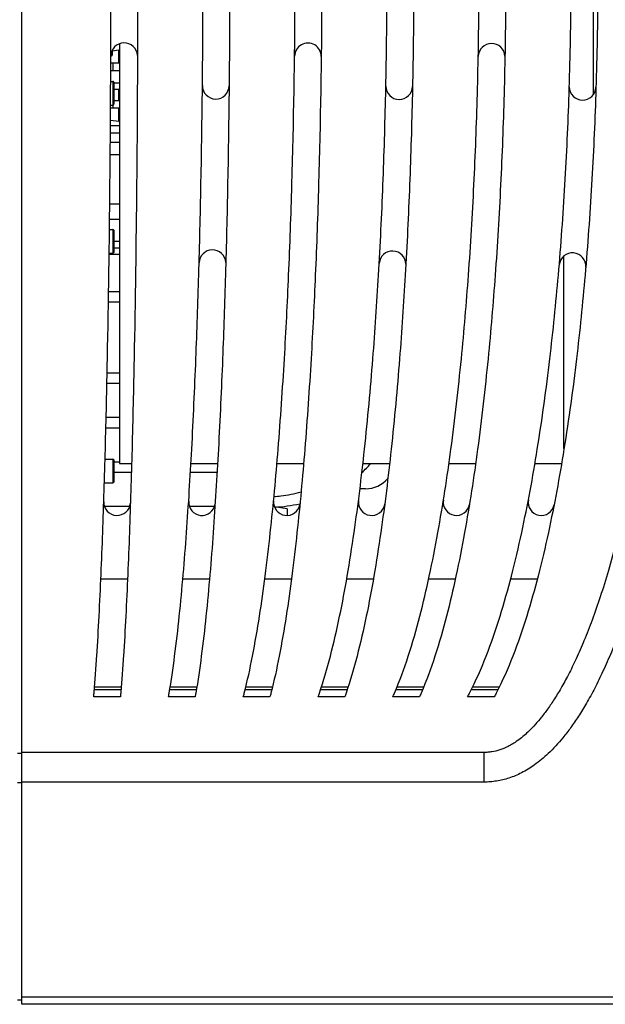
# Model space of a CAD drawing. Header units: millimetres. Extents: x 802 to 9345, y -804 to 1180.
# Tile 24 of 189: x 1308 to 1348, y -319 to -253. Entities that reach past the tile are written whole.
import ezdxf

# ---------------------------------------------------------------- set-up
doc = ezdxf.new("R2010")
doc.units = ezdxf.units.MM
doc.header["$LTSCALE"] = 30.734
doc.layers.get('0').update_dxf_attribs({"linetype": 'CONTINUOUS'})

msp = doc.modelspace()

# ---------------------------------------------------------------- linework, layer by layer
at = {"linetype": 'Continuous'}
for p, q in [((1308.485, -318.975), (1308.485, -178.975)), ((1347.085, -257.551), (1347.085, -240.401)), ((1315.085, -254.133), (1315.085, -282.475)), ((1314.49, -254.955), (1314.54, -254.95)), ((1314.54, -254.683), (1314.54, -254.95)), ((1314.585, -254.575), (1314.585, -254.9)), ((1315.035, -254.575), (1314.585, -254.63)), ((1315.035, -255.455), (1315.035, -254.575)), ((1315.035, -254.575), (1315.085, -254.581)), ((1315.085, -255.455), (1314.483, -255.455)), ((1314.651, -255.955), (1314.651, -255.455)), ((1315.085, -255.955), (1314.482, -255.955)), ((1315.085, -255.975), (1314.482, -255.975)), ((1315.035, -255.975), (1315.035, -255.955)), ((1314.48, -256.675), (1314.635, -256.675)), ((1314.635, -256.675), (1314.635, -258.275)), ((1314.685, -256.725), (1314.685, -258.225)), ((1314.685, -256.775), (1315.085, -256.775)), ((1315.085, -257.225), (1314.685, -257.225)), ((1315.035, -257.995), (1315.035, -257.225)), ((1315.085, -258.495), (1314.468, -258.495)), ((1314.47, -258.275), (1314.635, -258.275)), ((1314.651, -258.495), (1314.651, -258.271)), ((1315.085, -257.995), (1314.685, -257.995)), ((1315.035, -259.375), (1315.035, -258.495)), ((1315.085, -259.675), (1314.459, -259.675)), ((1315.035, -259.375), (1314.462, -259.306)), ((1315.035, -259.375), (1315.085, -259.369)), ((1315.085, -260.175), (1314.456, -260.175)), ((1315.085, -260.81), (1314.451, -260.81)), ((1315.085, -261.64), (1314.445, -261.64)), ((1315.085, -264.975), (1314.414, -264.975)), ((1314.402, -265.975), (1315.085, -265.975)), ((1314.394, -266.675), (1314.635, -266.675)), ((1314.635, -266.675), (1314.635, -268.275)), ((1314.685, -266.725), (1314.685, -268.225)), ((1315.085, -267.475), (1314.685, -267.475)), ((1314.374, -268.275), (1314.635, -268.275)), ((1314.374, -268.341), (1315.085, -268.341)), ((1314.685, -267.908), (1315.085, -267.908)), ((1345.085, -281.457), (1345.085, -268.465)), ((1315.085, -270.875), (1314.337, -270.875)), ((1315.085, -271.575), (1314.325, -271.575)), ((1315.085, -276.375), (1314.238, -276.375)), ((1315.085, -277.075), (1314.222, -277.075)), ((1315.085, -279.375), (1314.172, -279.375)), ((1315.085, -280.075), (1314.156, -280.075)), ((1314.097, -282.175), (1314.635, -282.175)), ((1314.635, -282.175), (1314.635, -283.775)), ((1314.685, -282.225), (1314.685, -283.725)), ((1315.085, -282.375), (1314.685, -282.375)), ((1315.872, -283.075), (1314.685, -283.075)), ((1315.085, -282.475), (1315.889, -282.475)), ((1321.66, -283.075), (1319.86, -283.075)), ((1319.897, -282.475), (1321.697, -282.475)), ((1321.69, -282.475), (1321.69, -282.578)), ((1325.704, -282.475), (1327.504, -282.475)), ((1331.508, -282.475), (1333.308, -282.475)), ((1337.312, -282.475), (1339.112, -282.475)), ((1343.115, -282.475), (1344.915, -282.475)), ((1314.053, -283.775), (1314.635, -283.775)), ((1331.685, -284.175), (1331.306, -284.175)), ((1315.761, -285.375), (1314.068, -285.375)), ((1321.488, -285.375), (1319.796, -285.375)), ((1326.385, -285.53), (1325.535, -285.4)), ((1326.385, -285.53), (1326.385, -285.974)), ((1315.618, -290.282), (1313.818, -290.282)), ((1321.151, -290.282), (1319.351, -290.282)), ((1326.682, -290.282), (1324.882, -290.282)), ((1332.212, -290.282), (1330.415, -290.282)), ((1337.747, -290.282), (1335.947, -290.282)), ((1343.279, -290.282), (1341.479, -290.282)), ((1315.177, -297.737), (1313.377, -297.737)), ((1315.191, -297.558), (1313.391, -297.558)), ((1320.268, -297.737), (1318.468, -297.737)), ((1320.298, -297.558), (1318.498, -297.558)), ((1325.359, -297.737), (1323.559, -297.737)), ((1325.404, -297.558), (1323.604, -297.558)), ((1330.451, -297.737), (1328.651, -297.737)), ((1330.51, -297.558), (1328.71, -297.558)), ((1335.542, -297.737), (1333.742, -297.737)), ((1335.616, -297.558), (1333.816, -297.558)), ((1340.634, -297.737), (1338.834, -297.737)), ((1340.722, -297.558), (1338.922, -297.558)), ((1315.135, -298.222), (1313.335, -298.222)), ((1320.184, -298.222), (1318.384, -298.222)), ((1325.234, -298.222), (1323.434, -298.222)), ((1330.283, -298.222), (1328.483, -298.222)), ((1335.333, -298.222), (1333.533, -298.222)), ((1340.382, -298.222), (1338.582, -298.222)), ((1308.185, -302.012), (1308.485, -302.012)), ((1339.685, -301.975), (1308.485, -301.975)), ((1339.685, -301.975), (1339.685, -303.975)), ((1308.185, -304.012), (1308.485, -304.012)), ((1339.685, -303.975), (1308.485, -303.975)), ((1308.185, -318.675), (1308.485, -318.675)), ((1308.485, -318.475), (1371.472, -318.475)), ((1348.385, -318.975), (1308.485, -318.975))]:
    msp.add_line(p, q, dxfattribs=at)
for centre, radius, start, end in [((1315.388, -254.979), 0.9, 2.99359, 179.78002), ((1327.794, -254.993), 0.9, 359.34014, 179.34247), ((1340.198, -255.021), 0.9, 2.2996, 178.88586), ((1314.535, -254.9), 0.05, 275.71059, 0), ((1314.635, -256.725), 0.05, 0, 90), ((1321.573, -256.966), 0.9, 179.4118, 359.41039), ((1333.96, -256.994), 0.9, 180.25894, 358.81792), ((1346.346, -257.04), 0.9, 179.83102, 358.2166), ((1314.635, -258.225), 0.05, 270, 0), ((1314.635, -266.725), 0.05, 0, 90), ((1314.635, -268.225), 0.05, 270, 0), ((1321.35, -268.95), 0.9, 3.20277, 178.39483), ((1333.51, -269.025), 0.899, 0.22521, 175.83769), ((1345.661, -269.15), 0.897, 355.14693, 174.87642), ((1314.635, -282.225), 0.05, 0, 90), ((1326.324, -277.443), 7.612, 312.31065, 318.4902), ((1314.635, -283.725), 0.05, 270, 0), ((1331.685, -282.175), 2, 270, 318.9967), ((1314.914, -285.076), 0.9, 178.14828, 356.13453), ((1320.642, -285.077), 0.898, 176.30552, 352.24449), ((1326.37, -285.08), 0.896, 174.47388, 349.53188), ((1332.097, -285.083), 0.893, 172.65909, 351.15462), ((1337.825, -285.087), 0.888, 170.86323, 350.72348), ((1343.551, -285.092), 0.883, 169.09051, 348.89337), ((1324.946, -274.775), 10.661, 273.17787, 282.52676)]:
    msp.add_arc(centre, radius, start, end, dxfattribs=at)
for points, knots in [([(1339.685, -193.975), (1339.828, -193.975), (1340.112, -193.987), (1340.678, -194.054), (1341.394, -194.229), (1342.259, -194.593), (1343.156, -195.145), (1344.105, -195.936), (1344.899, -196.803), (1345.56, -197.662), (1346.092, -198.44), (1346.635, -199.33), (1347.187, -200.345), (1347.748, -201.496), (1348.315, -202.796), (1348.886, -204.261), (1349.461, -205.906), (1350.036, -207.75), (1350.607, -209.813), (1351.173, -212.118), (1351.728, -214.689), (1352.268, -217.559), (1352.787, -220.764), (1353.275, -224.349), (1353.639, -227.598), (1353.905, -230.427), (1354.094, -232.745), (1354.265, -235.207), (1354.413, -237.806), (1354.532, -240.517), (1354.65, -244.253), (1354.71, -248.976), (1354.638, -254.608), (1354.466, -259.213), (1354.265, -262.745), (1354.094, -265.207), (1353.905, -267.525), (1353.638, -270.354), (1353.275, -273.603), (1352.786, -277.188), (1352.268, -280.393), (1351.728, -283.262), (1351.173, -285.834), (1350.607, -288.138), (1350.036, -290.201), (1349.461, -292.045), (1348.886, -293.69), (1348.315, -295.155), (1347.748, -296.455), (1347.187, -297.606), (1346.635, -298.621), (1346.092, -299.511), (1345.56, -300.289), (1344.899, -301.147), (1344.105, -302.014), (1343.156, -302.806), (1342.259, -303.358), (1341.394, -303.722), (1340.678, -303.897), (1340.112, -303.964), (1339.828, -303.975), (1339.685, -303.975)], [0, 0, 0, 0, 0.003566, 0.007104, 0.014286, 0.021933, 0.030501, 0.040577, 0.052781, 0.059864, 0.067699, 0.076371, 0.085978, 0.096623, 0.108421, 0.121499, 0.135994, 0.152061, 0.169868, 0.189603, 0.211475, 0.235746, 0.262724, 0.292788, 0.326354, 0.344589, 0.363962, 0.3846, 0.406399, 0.42915, 0.452567, 0.500007, 0.547446, 0.593616, 0.615409, 0.636045, 0.655419, 0.673654, 0.707218, 0.737282, 0.764259, 0.788529, 0.810401, 0.830135, 0.847941, 0.864008, 0.878503, 0.891581, 0.903378, 0.914023, 0.923629, 0.932302, 0.940136, 0.947219, 0.959423, 0.969499, 0.978066, 0.985713, 0.992896, 0.996434, 1, 1, 1, 1]), ([(1339.685, -195.975), (1339.775, -195.976), (1339.953, -195.982), (1340.31, -196.025), (1340.772, -196.138), (1341.353, -196.385), (1341.999, -196.784), (1342.569, -197.263), (1343.07, -197.77), (1343.495, -198.259), (1343.944, -198.842), (1344.414, -199.53), (1344.904, -200.334), (1345.411, -201.266), (1345.933, -202.338), (1346.467, -203.564), (1347.011, -204.958), (1347.563, -206.537), (1348.117, -208.318), (1348.673, -210.322), (1349.224, -212.57), (1349.768, -215.087), (1350.298, -217.905), (1350.808, -221.061), (1351.291, -224.597), (1351.649, -227.805), (1351.913, -230.602), (1352.1, -232.896), (1352.269, -235.333), (1352.415, -237.907), (1352.534, -240.593), (1352.65, -244.295), (1352.71, -248.976), (1352.638, -254.557), (1352.468, -259.12), (1352.269, -262.619), (1352.1, -265.056), (1351.912, -267.349), (1351.649, -270.146), (1351.291, -273.355), (1350.808, -276.891), (1350.298, -280.046), (1349.768, -282.864), (1349.224, -285.382), (1348.673, -287.629), (1348.117, -289.633), (1347.562, -291.414), (1347.011, -292.993), (1346.467, -294.387), (1345.933, -295.613), (1345.411, -296.685), (1344.904, -297.617), (1344.414, -298.421), (1343.944, -299.109), (1343.495, -299.692), (1343.07, -300.18), (1342.569, -300.688), (1341.999, -301.167), (1341.353, -301.566), (1340.772, -301.813), (1340.31, -301.926), (1339.953, -301.968), (1339.775, -301.975), (1339.685, -301.975)], [0, 0, 0, 0, 0.002368, 0.004702, 0.009502, 0.014864, 0.021315, 0.02951, 0.034486, 0.040158, 0.046606, 0.053914, 0.062173, 0.07148, 0.081943, 0.093678, 0.106815, 0.121494, 0.137871, 0.156122, 0.176438, 0.199038, 0.224191, 0.252217, 0.283512, 0.318509, 0.337539, 0.357768, 0.379329, 0.402112, 0.425899, 0.450387, 0.500007, 0.549626, 0.597903, 0.62068, 0.642238, 0.662469, 0.6815, 0.716494, 0.747789, 0.775814, 0.800967, 0.823566, 0.843881, 0.862131, 0.878509, 0.893187, 0.906323, 0.918058, 0.928521, 0.937828, 0.946086, 0.953394, 0.959843, 0.965514, 0.97049, 0.978684, 0.985136, 0.990498, 0.995298, 0.997632, 1, 1, 1, 1]), ([(1313.335, -298.222), (1313.342, -298.14), (1313.385, -297.658), (1313.455, -296.744), (1313.578, -295.009), (1313.758, -291.796), (1313.954, -287.137), (1314.131, -281.345), (1314.309, -273.518), (1314.45, -263.329), (1314.514, -251.262), (1314.489, -241.073), (1314.421, -232.919), (1314.338, -226.644), (1314.218, -220.2), (1314.053, -213.755), (1313.853, -208.199), (1313.622, -203.606), (1313.458, -201.135), (1313.342, -199.811), (1313.335, -199.729)], [0, 0, 0, 0, 0.0025, 0.014669, 0.027853, 0.055319, 0.112539, 0.169759, 0.231748, 0.350957, 0.4801, 0.599309, 0.661298, 0.728452, 0.790441, 0.857595, 0.92475, 0.95967, 0.9975, 1, 1, 1, 1]), ([(1315.135, -199.729), (1315.142, -199.811), (1315.258, -201.135), (1315.422, -203.606), (1315.653, -208.199), (1315.853, -213.755), (1316.018, -220.2), (1316.138, -226.644), (1316.221, -232.919), (1316.289, -241.073), (1316.314, -251.262), (1316.25, -263.329), (1316.109, -273.518), (1315.931, -281.345), (1315.754, -287.137), (1315.558, -291.796), (1315.378, -295.009), (1315.255, -296.744), (1315.185, -297.658), (1315.142, -298.14), (1315.135, -298.222)], [0, 0, 0, 0, 0.0025, 0.04033, 0.07525, 0.142405, 0.209559, 0.271548, 0.338702, 0.400691, 0.5199, 0.649043, 0.768252, 0.830241, 0.887461, 0.944681, 0.972147, 0.985331, 0.9975, 1, 1, 1, 1]), ([(1318.384, -298.222), (1318.399, -298.14), (1318.559, -297.225), (1318.822, -295.409), (1319.233, -291.796), (1319.621, -287.137), (1319.977, -281.345), (1320.24, -275.553), (1320.441, -269.604), (1320.636, -261.45), (1320.742, -251.262), (1320.692, -241.073), (1320.556, -232.919), (1320.391, -226.644), (1320.151, -220.2), (1319.879, -214.901), (1319.584, -210.492), (1319.315, -207.141), (1318.959, -203.606), (1318.631, -201.135), (1318.399, -199.811), (1318.384, -199.729)], [0, 0, 0, 0, 0.0025, 0.027853, 0.055319, 0.112539, 0.169759, 0.231748, 0.288968, 0.350957, 0.4801, 0.599309, 0.661298, 0.728452, 0.790441, 0.857595, 0.889829, 0.92475, 0.95967, 0.9975, 1, 1, 1, 1]), ([(1320.184, -199.729), (1320.199, -199.811), (1320.431, -201.135), (1320.759, -203.606), (1321.115, -207.141), (1321.384, -210.492), (1321.679, -214.901), (1321.951, -220.2), (1322.191, -226.644), (1322.356, -232.919), (1322.492, -241.073), (1322.542, -251.262), (1322.436, -261.45), (1322.241, -269.604), (1322.04, -275.553), (1321.777, -281.345), (1321.421, -287.137), (1321.033, -291.796), (1320.622, -295.409), (1320.359, -297.225), (1320.199, -298.14), (1320.184, -298.222)], [0, 0, 0, 0, 0.0025, 0.04033, 0.07525, 0.110171, 0.142405, 0.209559, 0.271548, 0.338702, 0.400691, 0.5199, 0.649043, 0.711032, 0.768252, 0.830241, 0.887461, 0.944681, 0.972147, 0.9975, 1, 1, 1, 1]), ([(1323.434, -298.222), (1323.456, -298.14), (1323.696, -297.225), (1324.09, -295.409), (1324.541, -292.773), (1324.931, -289.993), (1325.373, -286.236), (1325.822, -281.345), (1326.218, -275.553), (1326.518, -269.604), (1326.811, -261.45), (1326.97, -251.262), (1326.896, -241.073), (1326.691, -232.919), (1326.445, -226.644), (1326.084, -220.2), (1325.676, -214.901), (1325.234, -210.492), (1324.829, -207.141), (1324.394, -204.252), (1323.946, -201.863), (1323.647, -200.539), (1323.456, -199.811), (1323.434, -199.729)], [0, 0, 0, 0, 0.0025, 0.027853, 0.055319, 0.082784, 0.112539, 0.169759, 0.231748, 0.288968, 0.350957, 0.4801, 0.599309, 0.661298, 0.728452, 0.790441, 0.857595, 0.889829, 0.92475, 0.95967, 0.977828, 0.9975, 1, 1, 1, 1]), ([(1325.234, -199.729), (1325.256, -199.811), (1325.447, -200.539), (1325.746, -201.863), (1326.194, -204.252), (1326.629, -207.141), (1327.034, -210.492), (1327.476, -214.901), (1327.884, -220.2), (1328.245, -226.644), (1328.491, -232.919), (1328.696, -241.073), (1328.77, -251.262), (1328.611, -261.45), (1328.318, -269.604), (1328.018, -275.553), (1327.622, -281.345), (1327.173, -286.236), (1326.731, -289.993), (1326.341, -292.773), (1325.89, -295.409), (1325.496, -297.225), (1325.256, -298.14), (1325.234, -298.222)], [0, 0, 0, 0, 0.0025, 0.022172, 0.04033, 0.07525, 0.110171, 0.142405, 0.209559, 0.271548, 0.338702, 0.400691, 0.5199, 0.649043, 0.711032, 0.768252, 0.830241, 0.887461, 0.917216, 0.944681, 0.972147, 0.9975, 1, 1, 1, 1]), ([(1328.483, -298.222), (1328.513, -298.14), (1328.833, -297.225), (1329.358, -295.409), (1329.959, -292.773), (1330.479, -289.993), (1331.068, -286.236), (1331.668, -281.345), (1332.195, -275.553), (1332.596, -269.604), (1332.88, -263.655), (1333.071, -257.38), (1333.151, -251.262), (1333.138, -245.143), (1333.036, -239.194), (1332.826, -232.919), (1332.497, -226.644), (1332.103, -221.346), (1331.699, -217.106), (1331.332, -213.843), (1330.884, -210.492), (1330.343, -207.141), (1329.764, -204.252), (1329.166, -201.863), (1328.768, -200.539), (1328.513, -199.811), (1328.483, -199.729)], [0, 0, 0, 0, 0.0025, 0.027853, 0.055319, 0.082784, 0.112539, 0.169759, 0.231748, 0.288968, 0.350957, 0.412946, 0.4801, 0.53732, 0.599309, 0.661298, 0.728452, 0.790441, 0.822675, 0.857595, 0.889829, 0.92475, 0.95967, 0.977828, 0.9975, 1, 1, 1, 1]), ([(1330.283, -199.729), (1330.313, -199.811), (1330.568, -200.539), (1330.966, -201.863), (1331.564, -204.252), (1332.143, -207.141), (1332.684, -210.492), (1333.132, -213.843), (1333.499, -217.106), (1333.903, -221.346), (1334.297, -226.644), (1334.626, -232.919), (1334.836, -239.194), (1334.938, -245.143), (1334.951, -251.262), (1334.871, -257.38), (1334.68, -263.655), (1334.396, -269.604), (1333.995, -275.553), (1333.468, -281.345), (1332.868, -286.236), (1332.279, -289.993), (1331.759, -292.773), (1331.158, -295.409), (1330.633, -297.225), (1330.313, -298.14), (1330.283, -298.222)], [0, 0, 0, 0, 0.0025, 0.022172, 0.04033, 0.07525, 0.110171, 0.142405, 0.177325, 0.209559, 0.271548, 0.338702, 0.400691, 0.46268, 0.5199, 0.587054, 0.649043, 0.711032, 0.768252, 0.830241, 0.887461, 0.917216, 0.944681, 0.972147, 0.9975, 1, 1, 1, 1]), ([(1333.533, -298.222), (1333.569, -298.14), (1333.97, -297.225), (1334.626, -295.409), (1335.377, -292.773), (1336.028, -289.993), (1336.764, -286.236), (1337.513, -281.345), (1338.173, -275.553), (1338.674, -269.604), (1339.03, -263.655), (1339.265, -257.38), (1339.369, -251.262), (1339.352, -245.143), (1339.224, -239.194), (1338.961, -232.919), (1338.551, -226.644), (1338.057, -221.346), (1337.553, -217.106), (1337.094, -213.843), (1336.533, -210.492), (1335.858, -207.141), (1335.133, -204.252), (1334.386, -201.863), (1333.888, -200.539), (1333.569, -199.811), (1333.533, -199.729)], [0, 0, 0, 0, 0.0025, 0.027853, 0.055319, 0.082784, 0.112539, 0.169759, 0.231748, 0.288968, 0.350957, 0.412946, 0.4801, 0.53732, 0.599309, 0.661298, 0.728452, 0.790441, 0.822675, 0.857595, 0.889829, 0.92475, 0.95967, 0.977828, 0.9975, 1, 1, 1, 1]), ([(1335.333, -199.729), (1335.369, -199.811), (1335.688, -200.539), (1336.186, -201.863), (1336.933, -204.252), (1337.658, -207.141), (1338.333, -210.492), (1338.894, -213.843), (1339.353, -217.106), (1339.857, -221.346), (1340.351, -226.644), (1340.761, -232.919), (1341.024, -239.194), (1341.152, -245.143), (1341.169, -251.262), (1341.065, -257.38), (1340.83, -263.655), (1340.474, -269.604), (1339.973, -275.553), (1339.313, -281.345), (1338.564, -286.236), (1337.828, -289.993), (1337.177, -292.773), (1336.426, -295.409), (1335.77, -297.225), (1335.369, -298.14), (1335.333, -298.222)], [0, 0, 0, 0, 0.0025, 0.022172, 0.04033, 0.07525, 0.110171, 0.142405, 0.177325, 0.209559, 0.271548, 0.338702, 0.400691, 0.46268, 0.5199, 0.587054, 0.649043, 0.711032, 0.768252, 0.830241, 0.887461, 0.917216, 0.944681, 0.972147, 0.9975, 1, 1, 1, 1]), ([(1338.582, -298.222), (1338.626, -298.14), (1339.107, -297.225), (1339.894, -295.409), (1340.796, -292.773), (1341.576, -289.993), (1342.46, -286.236), (1343.358, -281.345), (1344.15, -275.553), (1344.751, -269.604), (1345.178, -263.655), (1345.463, -257.38), (1345.583, -251.262), (1345.565, -245.143), (1345.412, -239.194), (1345.097, -232.919), (1344.603, -226.644), (1344.011, -221.346), (1343.406, -217.106), (1342.855, -213.843), (1342.183, -210.492), (1341.372, -207.141), (1340.503, -204.252), (1339.607, -201.863), (1339.009, -200.539), (1338.626, -199.811), (1338.582, -199.729)], [0, 0, 0, 0, 0.0025, 0.027853, 0.055319, 0.082784, 0.112539, 0.169759, 0.231748, 0.288968, 0.350957, 0.412946, 0.4801, 0.53732, 0.599309, 0.661298, 0.728452, 0.790441, 0.822675, 0.857595, 0.889829, 0.92475, 0.95967, 0.977828, 0.9975, 1, 1, 1, 1]), ([(1340.382, -199.729), (1340.426, -199.811), (1340.809, -200.539), (1341.407, -201.863), (1342.303, -204.252), (1343.172, -207.141), (1343.983, -210.492), (1344.655, -213.843), (1345.206, -217.106), (1345.811, -221.346), (1346.403, -226.644), (1346.897, -232.919), (1347.212, -239.194), (1347.365, -245.143), (1347.383, -251.262), (1347.263, -257.38), (1346.978, -263.655), (1346.551, -269.604), (1345.95, -275.553), (1345.158, -281.345), (1344.26, -286.236), (1343.376, -289.993), (1342.596, -292.773), (1341.694, -295.409), (1340.907, -297.225), (1340.426, -298.14), (1340.382, -298.222)], [0, 0, 0, 0, 0.0025, 0.022172, 0.04033, 0.07525, 0.110171, 0.142405, 0.177325, 0.209559, 0.271548, 0.338702, 0.400691, 0.46268, 0.5199, 0.587054, 0.649043, 0.711032, 0.768252, 0.830241, 0.887461, 0.917216, 0.944681, 0.972147, 0.9975, 1, 1, 1, 1]), ([(1325.502, -284.703), (1325.658, -284.693), (1326.277, -284.636), (1326.89, -284.513), (1327.336, -284.383)], [0, 0, 0, 0, 0.252391, 1, 1, 1, 1])]:
    msp.add_open_spline(points, degree=3, knots=knots, dxfattribs=at)

doc.saveas('drawing.dxf')
